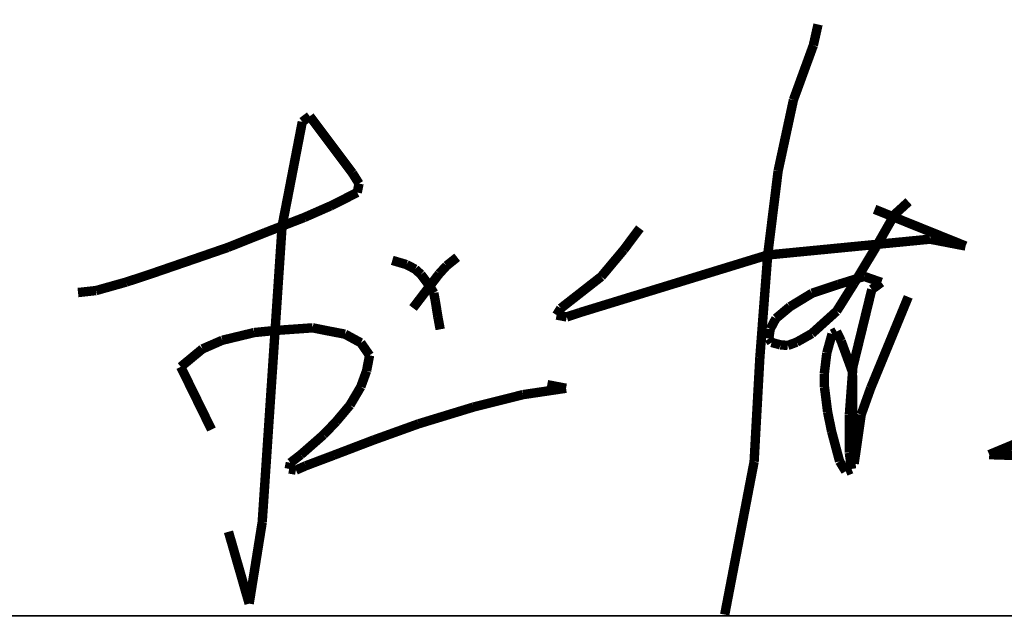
# Model space of a CAD drawing. Header units: millimetres. Extents: x 500457 to 783861, y -293374 to -162131.
# Tile 106 of 116: x 779345 to 780760, y -242596 to -241734. Entities that reach past the tile are written whole.
import ezdxf

# ---------------------------------------------------------------- set-up
doc = ezdxf.new("R2010")
doc.units = ezdxf.units.MM
doc.header["$LTSCALE"] = 1000
doc.layers.add('A-PUB_TITLE SIGNATURE', color=7, linetype='Continuous')
doc.layers.add('WALL', color=255, linetype='Continuous')
doc.layers.add('图框', color=4, linetype='Continuous', lineweight=35)

# ---------------------------------------------------------------- blocks, each defined once
blk = doc.blocks.new('A$C7B124B11')
at = {"layer": 'A-PUB_TITLE SIGNATURE', "const_width": 10}
for points in [[(407.4, 294.7), (402.4, 272.5)], [(402.4, 272.5), (381.2, 214.4)], [(381.2, 214.4), (364.9, 138.9)], [(-133.7, 197.1), (-141.7, 191.1)], [(-88.3, 136.6), (-133.7, 197.1)], [(-141.7, 191.1), (-149.1, 152.9)], [(-149.1, 152.9), (-155.8, 118.2)], [(-81.3, 125.4), (-88.3, 136.6)], [(364.9, 138.9), (353.8, 49.4)], [(-83.2, 115.9), (-81.3, 125.4)], [(-155.8, 118.2), (-163.2, 80.3)], [(-111.5, 101.7), (-83.2, 115.9)], [(-139.5, 89.4), (-111.5, 101.7)], [(503.8, 106.1), (489, 92.6)], [(-181.4, 73.2), (-139.5, 89.4)], [(564.5, 58.9), (467.6, 98)], [(489, 92.6), (469, 57.7)], [(-163.2, 80.3), (-184.4, -234.9)], [(-221.2, 57.4), (-181.4, 73.2)], [(217.7, 77.9), (200.6, 55)], [(353.8, 49.4), (526.6, 66.2)], [(526.6, 66.2), (564.5, 58.9)], [(-262.7, 43.1), (-221.2, 57.4)], [(153.4, -12), (353.8, 49.4)], [(200.6, 55), (176.6, 26.4)], [(353.8, 49.4), (345.4, -60.2)], [(469, 57.7), (446.1, 19.7)], [(-305.5, 28.4), (-262.7, 43.1)], [(-45.9, 43.7), (-30.7, 39.2)], [(-30.7, 39.2), (-21.5, 34.3)], [(11.9, 38), (4.1, 29.5)], [(23.2, 47), (11.9, 38)], [(-329.3, 20.6), (-305.5, 28.4)], [(-21.5, 34.3), (-15.4, 28.8)], [(-15.4, 28.8), (-6, 16.3)], [(4.1, 29.5), (-6, 16.3)], [(429.2, 18.1), (456.5, 26.6)], [(456.5, 26.6), (474.8, 20.2)], [(-361.3, 11.6), (-329.3, 20.6)], [(-6, 16.3), (-23.8, -7)], [(-6, 16.3), (-1.7, 9)], [(176.6, 26.4), (133.5, -7.3)], [(401, 8.7), (429.2, 18.1)], [(446.1, 19.7), (427.2, -10.4)], [(474.8, 20.2), (464.6, 12.7)], [(-380.5, 9.5), (-361.3, 11.6)], [(-1.7, 9), (0, 0)], [(377.5, -5.6), (401, 8.7)], [(464.6, 12.7), (444.5, -69.5)], [(0, 0), (2.6, -16.2)], [(463.4, -92.3), (503.4, 4.8)], [(133.5, -7.3), (129, -14.5)], [(129, -14.5), (139.8, -16.5)], [(139.8, -16.5), (153.4, -12)], [(362.5, -18.1), (377.5, -5.6)], [(427.2, -10.4), (400.7, -34.3)], [(2.6, -16.2), (5.1, -29.7)], [(356.4, -29.5), (362.5, -18.1)], [(-226.9, -41.3), (-192.9, -33.1)], [(-192.9, -33.1), (-170.7, -30.9)], [(-170.7, -30.9), (-130.7, -28.1)], [(-130.7, -28.1), (-117.1, -30.8)], [(-117.1, -30.8), (-96.3, -34.8)], [(-96.3, -34.8), (-79.4, -44)], [(355, -39.5), (356.4, -29.5)], [(400.7, -34.3), (384.6, -43.4)], [(416.7, -54.9), (422.3, -34.6)], [(422.3, -34.6), (427.1, -32.1)], [(427.1, -32.1), (432, -42.2)], [(-248, -50.5), (-226.9, -41.3)], [(-79.4, -44), (-70.1, -57.4)], [(357.9, -43.7), (355, -39.5)], [(367.3, -46.2), (357.9, -43.7)], [(375.2, -46.9), (367.3, -46.2)], [(384.6, -43.4), (375.2, -46.9)], [(432, -42.2), (444, -75)], [(-271.1, -69.6), (-248, -50.5)], [(-70.1, -57.4), (-73.3, -74)], [(414, -77.2), (416.7, -54.9)], [(345.4, -60.2), (339.3, -170.6)], [(-238.4, -136.3), (-271.1, -69.6)], [(-73.3, -74), (-79.4, -90.8)], [(414.2, -91.1), (414, -77.2)], [(444.5, -69.5), (440.7, -120.8)], [(444, -75), (444.4, -125.4)], [(139.1, -92.4), (119.1, -88.6)], [(-79.4, -90.8), (-90.9, -110.3)], [(40.6, -112.4), (93.2, -99.2)], [(93.2, -99.2), (139.1, -92.4)], [(417.6, -117.9), (414.2, -91.1)], [(453.3, -120.5), (463.4, -92.3)], [(-90.9, -110.3), (-105.6, -127.8)], [(-17.8, -130.2), (40.6, -112.4)], [(421.8, -138.3), (417.6, -117.9)], [(-105.6, -127.8), (-119.1, -141.9)], [(-65.9, -147.5), (-17.8, -130.2)], [(440.7, -120.8), (440.7, -161.1)], [(444.4, -125.4), (445.8, -172.8)], [(445.8, -172.8), (453.3, -120.5)], [(430.3, -170.2), (421.8, -138.3)], [(-119.1, -141.9), (-143.3, -163.1)], [(-108.1, -163.6), (-65.9, -147.5)], [(630.9, -145.9), (589.6, -163.1)], [(440.7, -161.1), (443, -178.3)], [(-154.4, -171.7), (-155.7, -178.2)], [(-143.3, -163.1), (-154.4, -171.7)], [(-138.1, -174.9), (-108.1, -163.6)], [(339.3, -170.6), (308, -333.3)], [(436.8, -180.8), (430.3, -170.2)], [(589.6, -163.1), (620.2, -164.1)], [(-155.7, -178.2), (-148.5, -179.5)], [(-148.5, -179.5), (-138.1, -174.9)], [(443, -178.3), (436.8, -180.8)], [(-184.4, -234.9), (-198.3, -321.6)], [(-198.3, -321.6), (-220.3, -245.1)]]:
    blk.add_lwpolyline(points, dxfattribs=at)
blk = doc.blocks.new('A$C57a0c051')
at = {"layer": '图框', "color": 4}
blk.add_line((0, -26400), (6000, -26400), dxfattribs=at)
at = {"layer": 'A-PUB_TITLE SIGNATURE', "xscale": 1.349999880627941, "yscale": 1.349999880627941, "zscale": 1.349999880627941, "rotation": 0.005566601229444}
blk.add_blockref('A$C7B124B11', (3554.4, -25948.4, 5923.7), dxfattribs=at)

msp = doc.modelspace()

# ---------------------------------------------------------------- block references
at = {"layer": 'WALL', "color": 0}
msp.add_blockref('A$C57a0c051', (776388.2, -216190.7), dxfattribs=at)

doc.saveas('drawing.dxf')
